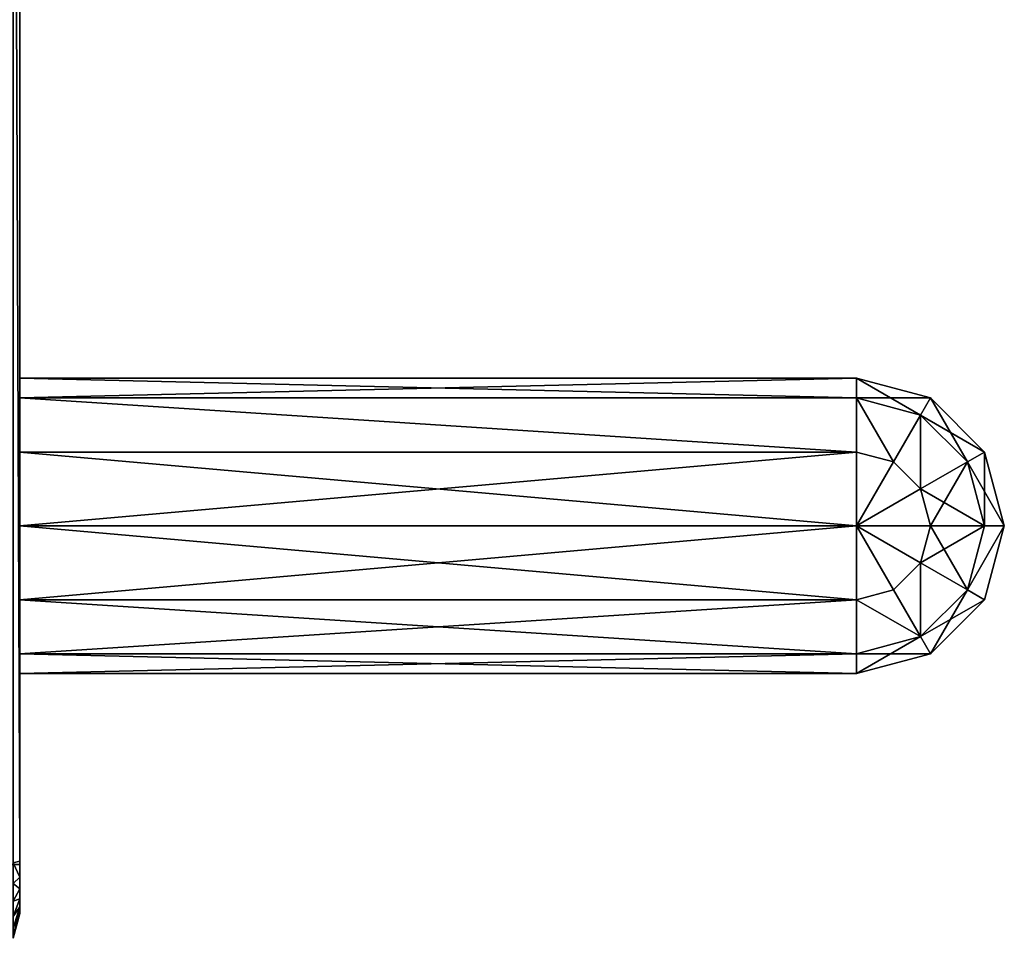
# Model space of a CAD drawing. Extents: x 8 to 690, y 8 to 312.
# Tile 255 of 256: x 670 to 690, y 141 to 160. Entities that reach past the tile are written whole.
import ezdxf

# ---------------------------------------------------------------- set-up
doc = ezdxf.new("R2010")
doc.units = 0
doc.layers.get('0').update_dxf_attribs({"color": 13, "linetype": 'CONTINUOUS'})

# ---------------------------------------------------------------- blocks, each defined once
blk = doc.blocks.new('SKP985B')
for p, q in [((669.297, 147.524, 10.768), (669.297, 182.338, 10.768)), ((669.297, 182.338, 0.768), (669.297, 147.524, 0.768)), ((669.297, 182.272, 11.768), (669.297, 147.589, 11.768)), ((669.297, 147.589, -0.232), (669.297, 182.272, -0.232)), ((669.297, 156.998, 7.268), (669.297, 157.4, 5.768)), ((669.297, 157.4, 5.768), (669.297, 156.998, 4.268)), ((686.297, 157.4, 5.768), (669.297, 157.4, 5.768)), ((686.297, 156.998, 7.268), (686.297, 157.4, 5.768)), ((686.297, 157.4, 5.768), (686.297, 156.998, 4.268)), ((687.797, 156.998, 5.768), (686.297, 157.4, 5.768)), ((669.297, 156.998, 4.268), (669.297, 155.9, 3.17)), ((669.297, 155.9, 8.366), (669.297, 156.998, 7.268)), ((669.297, 156.998, 4.268), (686.297, 156.998, 4.268)), ((686.297, 156.998, 7.268), (669.297, 156.998, 7.268)), ((686.297, 156.998, 4.268), (686.297, 155.9, 3.17)), ((686.297, 155.9, 8.366), (686.297, 156.998, 7.268)), ((686.297, 156.998, 4.268), (687.597, 156.65, 4.268)), ((687.597, 156.65, 7.268), (686.297, 156.998, 7.268)), ((687.597, 156.65, 7.268), (687.797, 156.998, 5.768)), ((687.797, 156.998, 5.768), (687.597, 156.65, 4.268)), ((688.896, 155.9, 5.768), (687.797, 156.998, 5.768)), ((687.597, 156.65, 4.268), (687.047, 155.699, 3.17)), ((687.047, 155.699, 8.366), (687.597, 156.65, 7.268)), ((687.597, 156.65, 4.268), (688.547, 155.699, 4.268)), ((688.547, 155.699, 7.268), (687.597, 156.65, 7.268)), ((669.297, 154.4, 2.768), (669.297, 155.9, 3.17)), ((669.297, 155.9, 3.17), (686.297, 155.9, 3.17)), ((669.297, 154.4, 8.768), (669.297, 155.9, 8.366)), ((686.297, 155.9, 8.366), (669.297, 155.9, 8.366)), ((686.297, 155.9, 3.17), (686.297, 154.4, 2.768)), ((686.297, 155.9, 3.17), (687.047, 155.699, 3.17)), ((686.297, 154.4, 8.768), (686.297, 155.9, 8.366)), ((687.047, 155.699, 8.366), (686.297, 155.9, 8.366)), ((688.547, 155.699, 7.268), (688.896, 155.9, 5.768)), ((688.896, 155.9, 5.768), (688.547, 155.699, 4.268)), ((689.297, 154.4, 5.768), (688.896, 155.9, 5.768)), ((687.047, 155.699, 3.17), (686.297, 154.4, 2.768)), ((686.297, 154.4, 8.768), (687.047, 155.699, 8.366)), ((687.047, 155.699, 3.17), (687.597, 155.15, 3.17)), ((687.597, 155.15, 8.366), (687.047, 155.699, 8.366)), ((688.547, 155.699, 4.268), (687.597, 155.15, 3.17)), ((687.597, 155.15, 8.366), (688.547, 155.699, 7.268)), ((688.547, 155.699, 4.268), (688.896, 154.4, 4.268)), ((688.896, 154.4, 7.268), (688.547, 155.699, 7.268)), ((687.597, 155.15, 3.17), (686.297, 154.4, 2.768)), ((686.297, 154.4, 8.768), (687.597, 155.15, 8.366)), ((687.597, 155.15, 3.17), (687.797, 154.4, 3.17)), ((687.797, 154.4, 8.366), (687.597, 155.15, 8.366)), ((686.297, 154.4, 2.768), (669.297, 154.4, 2.768)), ((669.297, 152.9, 3.17), (669.297, 154.4, 2.768)), ((669.297, 152.9, 8.366), (669.297, 154.4, 8.768)), ((686.297, 154.4, 8.768), (669.297, 154.4, 8.768)), ((686.297, 154.4, 2.768), (686.297, 152.9, 3.17)), ((686.297, 154.4, 2.768), (687.047, 153.101, 3.17)), ((686.297, 152.9, 8.366), (686.297, 154.4, 8.768)), ((686.297, 154.4, 2.768), (687.597, 153.65, 3.17)), ((687.047, 153.101, 8.366), (686.297, 154.4, 8.768)), ((687.797, 154.4, 3.17), (686.297, 154.4, 2.768)), ((687.597, 153.65, 8.366), (686.297, 154.4, 8.768)), ((687.797, 154.4, 8.366), (686.297, 154.4, 8.768)), ((687.797, 154.4, 3.17), (687.597, 153.65, 3.17)), ((687.797, 154.4, 8.366), (687.597, 153.65, 8.366)), ((688.896, 154.4, 4.268), (687.797, 154.4, 3.17)), ((688.896, 154.4, 7.268), (687.797, 154.4, 8.366)), ((688.896, 154.4, 4.268), (688.547, 153.101, 4.268)), ((688.896, 154.4, 7.268), (688.547, 153.101, 7.268)), ((688.896, 154.4, 4.268), (689.297, 154.4, 5.768)), ((689.297, 154.4, 5.768), (688.896, 152.9, 5.768)), ((689.297, 154.4, 5.768), (688.896, 154.4, 7.268)), ((687.597, 153.65, 3.17), (687.047, 153.101, 3.17)), ((687.597, 153.65, 8.366), (687.047, 153.101, 8.366)), ((687.597, 153.65, 3.17), (688.547, 153.101, 4.268)), ((688.547, 153.101, 7.268), (687.597, 153.65, 8.366)), ((687.047, 153.101, 3.17), (686.297, 152.9, 3.17)), ((687.047, 153.101, 8.366), (686.297, 152.9, 8.366)), ((687.047, 153.101, 3.17), (687.597, 152.15, 4.268)), ((687.597, 152.15, 7.268), (687.047, 153.101, 8.366)), ((688.547, 153.101, 4.268), (687.597, 152.15, 4.268)), ((688.547, 153.101, 7.268), (687.597, 152.15, 7.268)), ((688.547, 153.101, 4.268), (688.896, 152.9, 5.768)), ((688.896, 152.9, 5.768), (688.547, 153.101, 7.268)), ((686.297, 152.9, 3.17), (669.297, 152.9, 3.17)), ((669.297, 152.9, 3.17), (669.297, 151.802, 4.268)), ((669.297, 151.802, 7.268), (669.297, 152.9, 8.366)), ((686.297, 152.9, 8.366), (669.297, 152.9, 8.366)), ((686.297, 152.9, 3.17), (686.297, 151.802, 4.268)), ((686.297, 151.802, 7.268), (686.297, 152.9, 8.366)), ((688.896, 152.9, 5.768), (687.797, 151.802, 5.768)), ((687.597, 152.15, 4.268), (686.297, 151.802, 4.268)), ((687.597, 152.15, 7.268), (686.297, 151.802, 7.268)), ((687.597, 152.15, 4.268), (687.797, 151.802, 5.768)), ((687.797, 151.802, 5.768), (687.597, 152.15, 7.268)), ((669.297, 151.802, 4.268), (669.297, 151.4, 5.768)), ((669.297, 151.4, 5.768), (669.297, 151.802, 7.268)), ((686.297, 151.802, 4.268), (669.297, 151.802, 4.268)), ((686.297, 151.802, 7.268), (669.297, 151.802, 7.268)), ((686.297, 151.802, 4.268), (686.297, 151.4, 5.768)), ((686.297, 151.4, 5.768), (686.297, 151.802, 7.268)), ((687.797, 151.802, 5.768), (686.297, 151.4, 5.768)), ((686.297, 151.4, 5.768), (669.297, 151.4, 5.768)), ((669.297, 147.524, 0.768), (664.297, 147.524, 0.768)), ((664.297, 147.524, 10.768), (669.297, 147.524, 10.768)), ((669.164, 147.557, 12.268), (669.297, 147.589, 11.768)), ((669.164, 147.557, -0.732), (669.297, 147.589, -0.232)), ((669.297, 147.589, 11.768), (669.297, 147.267, 11.726)), ((669.297, 147.267, -0.189), (669.297, 147.589, -0.232)), ((669.297, 147.524, 0.768), (669.297, 147.524, 10.768)), ((669.164, 147.137, 12.213), (669.297, 147.267, 11.726)), ((669.164, 147.137, -0.677), (669.297, 147.267, -0.189)), ((669.297, 147.267, 11.726), (669.297, 147.028, 11.627)), ((669.297, 147.028, -0.09), (669.297, 147.267, -0.189)), ((669.164, 146.776, 12.063), (669.297, 147.028, 11.627)), ((669.164, 146.776, -0.527), (669.297, 147.028, -0.09)), ((669.297, 147.028, 11.627), (669.297, 146.823, 11.469)), ((669.297, 146.823, 0.067), (669.297, 147.028, -0.09)), ((669.297, 146.823, 11.469), (669.164, 146.466, 11.826)), ((669.164, 146.466, -0.289), (669.297, 146.823, 0.067)), ((669.297, 146.823, 11.469), (669.297, 146.665, 11.264)), ((669.297, 146.665, 0.272), (669.297, 146.823, 0.067)), ((669.164, 146.229, 11.516), (669.297, 146.665, 11.264)), ((669.164, 146.229, 0.02), (669.297, 146.665, 0.272)), ((669.297, 146.665, 11.264), (669.297, 146.566, 11.025)), ((669.297, 146.566, 0.512), (669.297, 146.665, 0.272)), ((669.164, 146.079, 11.155), (669.297, 146.566, 11.025)), ((669.164, 146.079, 0.381), (669.297, 146.566, 0.512)), ((669.164, 146.024, 10.735), (669.297, 146.524, 10.703)), ((669.164, 146.024, 0.801), (669.297, 146.524, 0.834)), ((669.297, 146.566, 11.025), (669.297, 146.524, 10.703)), ((669.297, 146.524, 0.834), (669.297, 146.566, 0.512)), ((669.297, 146.524, 10.703), (669.297, 146.524, 0.834))]:
    blk.add_line(p, q)
at = {"color": 7}
mesh = blk.add_polyface(dxfattribs=at)
corners = [(669.297, 146.566, 0.512), (669.297, 146.524, 10.703), (669.297, 146.524, 0.834), (669.297, 146.566, 11.025), (669.297, 146.665, 0.272), (669.297, 146.665, 11.264), (669.297, 146.823, 0.067), (669.297, 146.823, 11.469), (669.297, 147.028, -0.09), (669.297, 147.028, 11.627), (669.297, 147.267, -0.189), (669.297, 147.267, 11.726), (669.297, 147.524, 0.768), (669.297, 147.589, -0.232), (669.297, 182.338, 0.768), (669.297, 182.272, -0.232), (669.297, 182.594, -0.189), (669.297, 182.338, 10.768), (669.297, 147.524, 10.768), (669.297, 147.589, 11.768), (669.297, 182.272, 11.768), (669.297, 182.594, 11.726), (669.297, 182.833, -0.09), (669.297, 182.833, 11.627), (669.297, 183.039, 0.067), (669.297, 183.039, 11.469), (669.297, 183.196, 0.272), (669.297, 183.196, 11.264), (669.297, 183.295, 0.512), (669.297, 183.295, 11.025), (669.297, 183.338, 0.834), (669.297, 183.338, 10.703)]
mesh.append_faces([[corners[k] for k in face] for face in [(0, 1, 2), (29, 30, 31)]], dxfattribs={"vtx0": -1, "color": 7})
mesh.append_faces([[corners[k] for k in face] for face in [(1, 0, 3), (3, 4, 5), (5, 6, 7), (7, 8, 9), (9, 10, 11), (12, 13, 14), (14, 16, 17), (11, 18, 19), (18, 11, 12), (19, 17, 20), (20, 17, 21), (21, 22, 23), (23, 24, 25), (25, 26, 27), (27, 28, 29)]], dxfattribs={"vtx0": -1, "vtx1": -1, "color": 7})
mesh.append_faces([[corners[k] for k in face] for face in [(11, 10, 12), (21, 17, 16)]], dxfattribs={"vtx0": -1, "vtx1": -1, "vtx2": -1, "color": 7})
mesh.append_faces([[corners[k] for k in face] for face in [(3, 0, 4), (5, 4, 6), (7, 6, 8), (9, 8, 10), (12, 10, 13), (14, 13, 15), (14, 15, 16), (19, 18, 17), (21, 16, 22), (23, 22, 24), (25, 24, 26), (27, 26, 28), (29, 28, 30)]], dxfattribs={"vtx0": -1, "vtx2": -1, "color": 7})
mesh = blk.add_polyface(dxfattribs=at)
corners = [(669.297, 182.338, 10.768), (664.297, 147.524, 10.768), (664.297, 182.338, 10.768), (669.297, 147.524, 10.768)]
mesh.append_faces([[corners[k] for k in face] for face in [(0, 1, 2), (1, 0, 3)]], dxfattribs={"vtx0": -1, "color": 7})
mesh = blk.add_polyface(dxfattribs=at)
corners = [(664.297, 147.524, 0.768), (669.297, 182.338, 0.768), (664.297, 182.338, 0.768), (669.297, 147.524, 0.768)]
mesh.append_faces([[corners[k] for k in face] for face in [(0, 1, 2), (1, 0, 3)]], dxfattribs={"vtx0": -1, "color": 7})
mesh = blk.add_polyface(dxfattribs=at)
corners = [(669.297, 147.589, 11.768), (669.164, 182.305, 12.268), (669.164, 147.557, 12.268), (669.297, 182.272, 11.768)]
mesh.append_faces([[corners[k] for k in face] for face in [(0, 1, 2), (1, 0, 3)]], dxfattribs={"vtx0": -1, "color": 7})
mesh = blk.add_polyface(dxfattribs=at)
corners = [(669.164, 182.305, -0.732), (669.297, 147.589, -0.232), (669.164, 147.557, -0.732), (669.297, 182.272, -0.232)]
mesh.append_faces([[corners[k] for k in face] for face in [(0, 1, 2), (1, 0, 3)]], dxfattribs={"vtx0": -1, "color": 7})
mesh = blk.add_polyface(dxfattribs=at)
corners = [(669.297, 182.338, 0.768), (669.297, 147.524, 10.768), (669.297, 147.524, 0.768), (669.297, 182.338, 10.768)]
mesh.append_faces([[corners[k] for k in face] for face in [(0, 1, 2), (1, 0, 3)]], dxfattribs={"vtx0": -1, "color": 7})
mesh = blk.add_polyface(dxfattribs=at)
corners = [(669.297, 151.802, 7.268), (669.297, 151.802, 4.268), (669.297, 151.4, 5.768), (669.297, 152.9, 8.366), (669.297, 152.9, 3.17), (669.297, 154.4, 8.768), (669.297, 154.4, 2.768), (669.297, 155.9, 8.366), (669.297, 155.9, 3.17), (669.297, 156.998, 7.268), (669.297, 156.998, 4.268), (669.297, 157.4, 5.768)]
mesh.append_faces([[corners[k] for k in face] for face in [(0, 1, 2), (10, 9, 11)]], dxfattribs={"vtx0": -1, "color": 7})
mesh.append_faces([[corners[k] for k in face] for face in [(1, 3, 4), (4, 5, 6), (6, 7, 8), (8, 9, 10)]], dxfattribs={"vtx0": -1, "vtx1": -1, "color": 7})
mesh.append_faces([[corners[k] for k in face] for face in [(1, 0, 3), (4, 3, 5), (6, 5, 7), (8, 7, 9)]], dxfattribs={"vtx0": -1, "vtx2": -1, "color": 7})
mesh = blk.add_polyface(dxfattribs=at)
corners = [(669.297, 156.998, 7.268), (686.297, 157.4, 5.768), (669.297, 157.4, 5.768), (686.297, 156.998, 7.268)]
mesh.append_faces([[corners[k] for k in face] for face in [(0, 1, 2), (1, 0, 3)]], dxfattribs={"vtx0": -1, "color": 7})
mesh = blk.add_polyface(dxfattribs=at)
corners = [(669.297, 157.4, 5.768), (686.297, 156.998, 4.268), (669.297, 156.998, 4.268), (686.297, 157.4, 5.768)]
mesh.append_faces([[corners[k] for k in face] for face in [(0, 1, 2), (1, 0, 3)]], dxfattribs={"vtx0": -1, "color": 7})
mesh = blk.add_polyface(dxfattribs=at)
corners = [(686.297, 156.998, 7.268), (687.797, 156.998, 5.768), (686.297, 157.4, 5.768), (687.597, 156.65, 7.268)]
mesh.append_faces([[corners[k] for k in face] for face in [(0, 1, 2), (1, 0, 3)]], dxfattribs={"vtx0": -1, "color": 7})
mesh = blk.add_polyface(dxfattribs=at)
corners = [(686.297, 157.4, 5.768), (687.597, 156.65, 4.268), (686.297, 156.998, 4.268), (687.797, 156.998, 5.768)]
mesh.append_faces([[corners[k] for k in face] for face in [(0, 1, 2), (1, 0, 3)]], dxfattribs={"vtx0": -1, "color": 7})
mesh = blk.add_polyface(dxfattribs=at)
corners = [(669.297, 156.998, 4.268), (686.297, 155.9, 3.17), (669.297, 155.9, 3.17), (686.297, 156.998, 4.268)]
mesh.append_faces([[corners[k] for k in face] for face in [(0, 1, 2), (1, 0, 3)]], dxfattribs={"vtx0": -1, "color": 7})
mesh = blk.add_polyface(dxfattribs=at)
corners = [(686.297, 155.9, 8.366), (669.297, 156.998, 7.268), (669.297, 155.9, 8.366), (686.297, 156.998, 7.268)]
mesh.append_faces([[corners[k] for k in face] for face in [(0, 1, 2), (1, 0, 3)]], dxfattribs={"vtx0": -1, "color": 7})
mesh = blk.add_polyface(dxfattribs=at)
corners = [(686.297, 156.998, 4.268), (687.047, 155.699, 3.17), (686.297, 155.9, 3.17), (687.597, 156.65, 4.268)]
mesh.append_faces([[corners[k] for k in face] for face in [(0, 1, 2), (1, 0, 3)]], dxfattribs={"vtx0": -1, "color": 7})
mesh = blk.add_polyface(dxfattribs=at)
corners = [(687.047, 155.699, 8.366), (686.297, 156.998, 7.268), (686.297, 155.9, 8.366), (687.597, 156.65, 7.268)]
mesh.append_faces([[corners[k] for k in face] for face in [(0, 1, 2), (1, 0, 3)]], dxfattribs={"vtx0": -1, "color": 7})
mesh = blk.add_polyface(dxfattribs=at)
corners = [(687.597, 156.65, 7.268), (688.896, 155.9, 5.768), (687.797, 156.998, 5.768), (688.547, 155.699, 7.268)]
mesh.append_faces([[corners[k] for k in face] for face in [(0, 1, 2), (1, 0, 3)]], dxfattribs={"vtx0": -1, "color": 7})
mesh = blk.add_polyface(dxfattribs=at)
corners = [(687.797, 156.998, 5.768), (688.547, 155.699, 4.268), (687.597, 156.65, 4.268), (688.896, 155.9, 5.768)]
mesh.append_faces([[corners[k] for k in face] for face in [(0, 1, 2), (1, 0, 3)]], dxfattribs={"vtx0": -1, "color": 7})
mesh = blk.add_polyface(dxfattribs=at)
corners = [(687.597, 156.65, 4.268), (687.597, 155.15, 3.17), (687.047, 155.699, 3.17), (688.547, 155.699, 4.268)]
mesh.append_faces([[corners[k] for k in face] for face in [(0, 1, 2), (1, 0, 3)]], dxfattribs={"vtx0": -1, "color": 7})
mesh = blk.add_polyface(dxfattribs=at)
corners = [(687.597, 155.15, 8.366), (687.597, 156.65, 7.268), (687.047, 155.699, 8.366), (688.547, 155.699, 7.268)]
mesh.append_faces([[corners[k] for k in face] for face in [(0, 1, 2), (1, 0, 3)]], dxfattribs={"vtx0": -1, "color": 7})
mesh = blk.add_polyface(dxfattribs=at)
corners = [(686.297, 155.9, 3.17), (669.297, 154.4, 2.768), (669.297, 155.9, 3.17), (686.297, 154.4, 2.768)]
mesh.append_faces([[corners[k] for k in face] for face in [(0, 1, 2), (1, 0, 3)]], dxfattribs={"vtx0": -1, "color": 7})
mesh = blk.add_polyface(dxfattribs=at)
corners = [(686.297, 154.4, 8.768), (669.297, 155.9, 8.366), (669.297, 154.4, 8.768), (686.297, 155.9, 8.366)]
mesh.append_faces([[corners[k] for k in face] for face in [(0, 1, 2), (1, 0, 3)]], dxfattribs={"vtx0": -1, "color": 7})
mesh = blk.add_polyface(dxfattribs=at)
corners = [(687.047, 155.699, 3.17), (686.297, 154.4, 2.768), (686.297, 155.9, 3.17)]
mesh.append_faces([[corners[k] for k in face] for face in [(0, 1, 2)]], dxfattribs={"color": 7})
mesh = blk.add_polyface(dxfattribs=at)
corners = [(687.047, 155.699, 8.366), (686.297, 155.9, 8.366), (686.297, 154.4, 8.768)]
mesh.append_faces([[corners[k] for k in face] for face in [(0, 1, 2)]], dxfattribs={"color": 7})
mesh = blk.add_polyface(dxfattribs=at)
corners = [(688.896, 155.9, 5.768), (688.896, 154.4, 7.268), (689.297, 154.4, 5.768), (688.547, 155.699, 7.268)]
mesh.append_faces([[corners[k] for k in face] for face in [(0, 1, 2), (1, 0, 3)]], dxfattribs={"vtx0": -1, "color": 7})
mesh = blk.add_polyface(dxfattribs=at)
corners = [(688.547, 155.699, 4.268), (689.297, 154.4, 5.768), (688.896, 154.4, 4.268), (688.896, 155.9, 5.768)]
mesh.append_faces([[corners[k] for k in face] for face in [(0, 1, 2), (1, 0, 3)]], dxfattribs={"vtx0": -1, "color": 7})
mesh = blk.add_polyface(dxfattribs=at)
corners = [(687.597, 155.15, 3.17), (686.297, 154.4, 2.768), (687.047, 155.699, 3.17)]
mesh.append_faces([[corners[k] for k in face] for face in [(0, 1, 2)]], dxfattribs={"color": 7})
mesh = blk.add_polyface(dxfattribs=at)
corners = [(687.597, 155.15, 8.366), (687.047, 155.699, 8.366), (686.297, 154.4, 8.768)]
mesh.append_faces([[corners[k] for k in face] for face in [(0, 1, 2)]], dxfattribs={"color": 7})
mesh = blk.add_polyface(dxfattribs=at)
corners = [(687.597, 155.15, 3.17), (688.896, 154.4, 4.268), (687.797, 154.4, 3.17), (688.547, 155.699, 4.268)]
mesh.append_faces([[corners[k] for k in face] for face in [(0, 1, 2), (1, 0, 3)]], dxfattribs={"vtx0": -1, "color": 7})
mesh = blk.add_polyface(dxfattribs=at)
corners = [(687.797, 154.4, 8.366), (688.547, 155.699, 7.268), (687.597, 155.15, 8.366), (688.896, 154.4, 7.268)]
mesh.append_faces([[corners[k] for k in face] for face in [(0, 1, 2), (1, 0, 3)]], dxfattribs={"vtx0": -1, "color": 7})
mesh = blk.add_polyface(dxfattribs=at)
corners = [(687.797, 154.4, 3.17), (686.297, 154.4, 2.768), (687.597, 155.15, 3.17)]
mesh.append_faces([[corners[k] for k in face] for face in [(0, 1, 2)]], dxfattribs={"color": 7})
mesh = blk.add_polyface(dxfattribs=at)
corners = [(687.797, 154.4, 8.366), (687.597, 155.15, 8.366), (686.297, 154.4, 8.768)]
mesh.append_faces([[corners[k] for k in face] for face in [(0, 1, 2)]], dxfattribs={"color": 7})
mesh = blk.add_polyface(dxfattribs=at)
corners = [(686.297, 154.4, 2.768), (669.297, 152.9, 3.17), (669.297, 154.4, 2.768), (686.297, 152.9, 3.17)]
mesh.append_faces([[corners[k] for k in face] for face in [(0, 1, 2), (1, 0, 3)]], dxfattribs={"vtx0": -1, "color": 7})
mesh = blk.add_polyface(dxfattribs=at)
corners = [(686.297, 152.9, 8.366), (669.297, 154.4, 8.768), (669.297, 152.9, 8.366), (686.297, 154.4, 8.768)]
mesh.append_faces([[corners[k] for k in face] for face in [(0, 1, 2), (1, 0, 3)]], dxfattribs={"vtx0": -1, "color": 7})
mesh = blk.add_polyface(dxfattribs=at)
corners = [(687.047, 153.101, 3.17), (686.297, 152.9, 3.17), (686.297, 154.4, 2.768)]
mesh.append_faces([[corners[k] for k in face] for face in [(0, 1, 2)]], dxfattribs={"color": 7})
mesh = blk.add_polyface(dxfattribs=at)
corners = [(687.597, 153.65, 3.17), (687.047, 153.101, 3.17), (686.297, 154.4, 2.768)]
mesh.append_faces([[corners[k] for k in face] for face in [(0, 1, 2)]], dxfattribs={"color": 7})
mesh = blk.add_polyface(dxfattribs=at)
corners = [(687.047, 153.101, 8.366), (686.297, 154.4, 8.768), (686.297, 152.9, 8.366)]
mesh.append_faces([[corners[k] for k in face] for face in [(0, 1, 2)]], dxfattribs={"color": 7})
mesh = blk.add_polyface(dxfattribs=at)
corners = [(687.797, 154.4, 3.17), (687.597, 153.65, 3.17), (686.297, 154.4, 2.768)]
mesh.append_faces([[corners[k] for k in face] for face in [(0, 1, 2)]], dxfattribs={"color": 7})
mesh = blk.add_polyface(dxfattribs=at)
corners = [(687.597, 153.65, 8.366), (686.297, 154.4, 8.768), (687.047, 153.101, 8.366)]
mesh.append_faces([[corners[k] for k in face] for face in [(0, 1, 2)]], dxfattribs={"color": 7})
mesh = blk.add_polyface(dxfattribs=at)
corners = [(687.797, 154.4, 8.366), (686.297, 154.4, 8.768), (687.597, 153.65, 8.366)]
mesh.append_faces([[corners[k] for k in face] for face in [(0, 1, 2)]], dxfattribs={"color": 7})
mesh = blk.add_polyface(dxfattribs=at)
corners = [(687.597, 153.65, 3.17), (688.896, 154.4, 4.268), (688.547, 153.101, 4.268), (687.797, 154.4, 3.17)]
mesh.append_faces([[corners[k] for k in face] for face in [(0, 1, 2), (1, 0, 3)]], dxfattribs={"vtx0": -1, "color": 7})
mesh = blk.add_polyface(dxfattribs=at)
corners = [(688.547, 153.101, 7.268), (687.797, 154.4, 8.366), (687.597, 153.65, 8.366), (688.896, 154.4, 7.268)]
mesh.append_faces([[corners[k] for k in face] for face in [(0, 1, 2), (1, 0, 3)]], dxfattribs={"vtx0": -1, "color": 7})
mesh = blk.add_polyface(dxfattribs=at)
corners = [(688.547, 153.101, 4.268), (689.297, 154.4, 5.768), (688.896, 152.9, 5.768), (688.896, 154.4, 4.268)]
mesh.append_faces([[corners[k] for k in face] for face in [(0, 1, 2), (1, 0, 3)]], dxfattribs={"vtx0": -1, "color": 7})
mesh = blk.add_polyface(dxfattribs=at)
corners = [(689.297, 154.4, 5.768), (688.547, 153.101, 7.268), (688.896, 152.9, 5.768), (688.896, 154.4, 7.268)]
mesh.append_faces([[corners[k] for k in face] for face in [(0, 1, 2), (1, 0, 3)]], dxfattribs={"vtx0": -1, "color": 7})
mesh = blk.add_polyface(dxfattribs=at)
corners = [(687.597, 153.65, 3.17), (687.597, 152.15, 4.268), (687.047, 153.101, 3.17), (688.547, 153.101, 4.268)]
mesh.append_faces([[corners[k] for k in face] for face in [(0, 1, 2), (1, 0, 3)]], dxfattribs={"vtx0": -1, "color": 7})
mesh = blk.add_polyface(dxfattribs=at)
corners = [(687.597, 152.15, 7.268), (687.597, 153.65, 8.366), (687.047, 153.101, 8.366), (688.547, 153.101, 7.268)]
mesh.append_faces([[corners[k] for k in face] for face in [(0, 1, 2), (1, 0, 3)]], dxfattribs={"vtx0": -1, "color": 7})
mesh = blk.add_polyface(dxfattribs=at)
corners = [(687.597, 152.15, 4.268), (686.297, 152.9, 3.17), (687.047, 153.101, 3.17), (686.297, 151.802, 4.268)]
mesh.append_faces([[corners[k] for k in face] for face in [(0, 1, 2), (1, 0, 3)]], dxfattribs={"vtx0": -1, "color": 7})
mesh = blk.add_polyface(dxfattribs=at)
corners = [(687.597, 152.15, 7.268), (686.297, 152.9, 8.366), (686.297, 151.802, 7.268), (687.047, 153.101, 8.366)]
mesh.append_faces([[corners[k] for k in face] for face in [(0, 1, 2), (1, 0, 3)]], dxfattribs={"vtx0": -1, "color": 7})
mesh = blk.add_polyface(dxfattribs=at)
corners = [(688.896, 152.9, 5.768), (687.597, 152.15, 4.268), (688.547, 153.101, 4.268), (687.797, 151.802, 5.768)]
mesh.append_faces([[corners[k] for k in face] for face in [(0, 1, 2), (1, 0, 3)]], dxfattribs={"vtx0": -1, "color": 7})
mesh = blk.add_polyface(dxfattribs=at)
corners = [(688.547, 153.101, 7.268), (687.797, 151.802, 5.768), (688.896, 152.9, 5.768), (687.597, 152.15, 7.268)]
mesh.append_faces([[corners[k] for k in face] for face in [(0, 1, 2), (1, 0, 3)]], dxfattribs={"vtx0": -1, "color": 7})
mesh = blk.add_polyface(dxfattribs=at)
corners = [(686.297, 151.802, 4.268), (669.297, 152.9, 3.17), (686.297, 152.9, 3.17), (669.297, 151.802, 4.268)]
mesh.append_faces([[corners[k] for k in face] for face in [(0, 1, 2), (1, 0, 3)]], dxfattribs={"vtx0": -1, "color": 7})
mesh = blk.add_polyface(dxfattribs=at)
corners = [(686.297, 152.9, 8.366), (669.297, 151.802, 7.268), (686.297, 151.802, 7.268), (669.297, 152.9, 8.366)]
mesh.append_faces([[corners[k] for k in face] for face in [(0, 1, 2), (1, 0, 3)]], dxfattribs={"vtx0": -1, "color": 7})
mesh = blk.add_polyface(dxfattribs=at)
corners = [(687.797, 151.802, 5.768), (686.297, 151.802, 4.268), (687.597, 152.15, 4.268), (686.297, 151.4, 5.768)]
mesh.append_faces([[corners[k] for k in face] for face in [(0, 1, 2), (1, 0, 3)]], dxfattribs={"vtx0": -1, "color": 7})
mesh = blk.add_polyface(dxfattribs=at)
corners = [(687.597, 152.15, 7.268), (686.297, 151.4, 5.768), (687.797, 151.802, 5.768), (686.297, 151.802, 7.268)]
mesh.append_faces([[corners[k] for k in face] for face in [(0, 1, 2), (1, 0, 3)]], dxfattribs={"vtx0": -1, "color": 7})
mesh = blk.add_polyface(dxfattribs=at)
corners = [(686.297, 151.4, 5.768), (669.297, 151.802, 4.268), (686.297, 151.802, 4.268), (669.297, 151.4, 5.768)]
mesh.append_faces([[corners[k] for k in face] for face in [(0, 1, 2), (1, 0, 3)]], dxfattribs={"vtx0": -1, "color": 7})
mesh = blk.add_polyface(dxfattribs=at)
corners = [(686.297, 151.802, 7.268), (669.297, 151.4, 5.768), (686.297, 151.4, 5.768), (669.297, 151.802, 7.268)]
mesh.append_faces([[corners[k] for k in face] for face in [(0, 1, 2), (1, 0, 3)]], dxfattribs={"vtx0": -1, "color": 7})
mesh = blk.add_polyface(dxfattribs=at)
corners = [(664.297, 147.524, 2.768), (669.297, 147.524, 0.768), (664.297, 147.524, 0.768), (669.297, 147.524, 10.768), (664.297, 147.524, 8.768), (664.297, 147.524, 10.768)]
mesh.append_faces([[corners[k] for k in face] for face in [(0, 1, 2), (3, 4, 5)]], dxfattribs={"vtx0": -1, "color": 7})
mesh.append_faces([[corners[k] for k in face] for face in [(1, 0, 3)]], dxfattribs={"vtx0": -1, "vtx1": -1, "color": 7})
mesh.append_faces([[corners[k] for k in face] for face in [(3, 0, 4)]], dxfattribs={"vtx0": -1, "vtx2": -1, "color": 7})
mesh = blk.add_polyface(dxfattribs=at)
corners = [(669.297, 147.267, 11.726), (669.164, 147.557, 12.268), (669.164, 147.137, 12.213), (669.297, 147.589, 11.768)]
mesh.append_faces([[corners[k] for k in face] for face in [(0, 1, 2), (1, 0, 3)]], dxfattribs={"vtx0": -1, "color": 7})
mesh = blk.add_polyface(dxfattribs=at)
corners = [(669.164, 147.557, -0.732), (669.297, 147.267, -0.189), (669.164, 147.137, -0.677), (669.297, 147.589, -0.232)]
mesh.append_faces([[corners[k] for k in face] for face in [(0, 1, 2), (1, 0, 3)]], dxfattribs={"vtx0": -1, "color": 7})
mesh = blk.add_polyface(dxfattribs=at)
corners = [(669.297, 147.028, 11.627), (669.164, 147.137, 12.213), (669.164, 146.776, 12.063), (669.297, 147.267, 11.726)]
mesh.append_faces([[corners[k] for k in face] for face in [(0, 1, 2), (1, 0, 3)]], dxfattribs={"vtx0": -1, "color": 7})
mesh = blk.add_polyface(dxfattribs=at)
corners = [(669.164, 147.137, -0.677), (669.297, 147.028, -0.09), (669.164, 146.776, -0.527), (669.297, 147.267, -0.189)]
mesh.append_faces([[corners[k] for k in face] for face in [(0, 1, 2), (1, 0, 3)]], dxfattribs={"vtx0": -1, "color": 7})
mesh = blk.add_polyface(dxfattribs=at)
corners = [(669.297, 146.823, 11.469), (669.164, 146.776, 12.063), (669.164, 146.466, 11.826), (669.297, 147.028, 11.627)]
mesh.append_faces([[corners[k] for k in face] for face in [(0, 1, 2), (1, 0, 3)]], dxfattribs={"vtx0": -1, "color": 7})
mesh = blk.add_polyface(dxfattribs=at)
corners = [(669.164, 146.776, -0.527), (669.297, 146.823, 0.067), (669.164, 146.466, -0.289), (669.297, 147.028, -0.09)]
mesh.append_faces([[corners[k] for k in face] for face in [(0, 1, 2), (1, 0, 3)]], dxfattribs={"vtx0": -1, "color": 7})
mesh = blk.add_polyface(dxfattribs=at)
corners = [(669.297, 146.665, 11.264), (669.164, 146.466, 11.826), (669.164, 146.229, 11.516), (669.297, 146.823, 11.469)]
mesh.append_faces([[corners[k] for k in face] for face in [(0, 1, 2), (1, 0, 3)]], dxfattribs={"vtx0": -1, "color": 7})
mesh = blk.add_polyface(dxfattribs=at)
corners = [(669.164, 146.466, -0.289), (669.297, 146.665, 0.272), (669.164, 146.229, 0.02), (669.297, 146.823, 0.067)]
mesh.append_faces([[corners[k] for k in face] for face in [(0, 1, 2), (1, 0, 3)]], dxfattribs={"vtx0": -1, "color": 7})
mesh = blk.add_polyface(dxfattribs=at)
corners = [(669.297, 146.566, 11.025), (669.164, 146.229, 11.516), (669.164, 146.079, 11.155), (669.297, 146.665, 11.264)]
mesh.append_faces([[corners[k] for k in face] for face in [(0, 1, 2), (1, 0, 3)]], dxfattribs={"vtx0": -1, "color": 7})
mesh = blk.add_polyface(dxfattribs=at)
corners = [(669.164, 146.229, 0.02), (669.297, 146.566, 0.512), (669.164, 146.079, 0.381), (669.297, 146.665, 0.272)]
mesh.append_faces([[corners[k] for k in face] for face in [(0, 1, 2), (1, 0, 3)]], dxfattribs={"vtx0": -1, "color": 7})
mesh = blk.add_polyface(dxfattribs=at)
corners = [(669.297, 146.524, 10.703), (669.164, 146.079, 11.155), (669.164, 146.024, 10.735), (669.297, 146.566, 11.025)]
mesh.append_faces([[corners[k] for k in face] for face in [(0, 1, 2), (1, 0, 3)]], dxfattribs={"vtx0": -1, "color": 7})
mesh = blk.add_polyface(dxfattribs=at)
corners = [(669.164, 146.079, 0.381), (669.297, 146.524, 0.834), (669.164, 146.024, 0.801), (669.297, 146.566, 0.512)]
mesh.append_faces([[corners[k] for k in face] for face in [(0, 1, 2), (1, 0, 3)]], dxfattribs={"vtx0": -1, "color": 7})
mesh = blk.add_polyface(dxfattribs=at)
corners = [(669.297, 146.524, 0.834), (669.164, 146.024, 10.735), (669.164, 146.024, 0.801), (669.297, 146.524, 10.703)]
mesh.append_faces([[corners[k] for k in face] for face in [(0, 1, 2), (1, 0, 3)]], dxfattribs={"vtx0": -1, "color": 7})

msp = doc.modelspace()

# ---------------------------------------------------------------- block references
msp.add_blockref('SKP985B', (0.708, -4.709))

doc.saveas('drawing.dxf')
